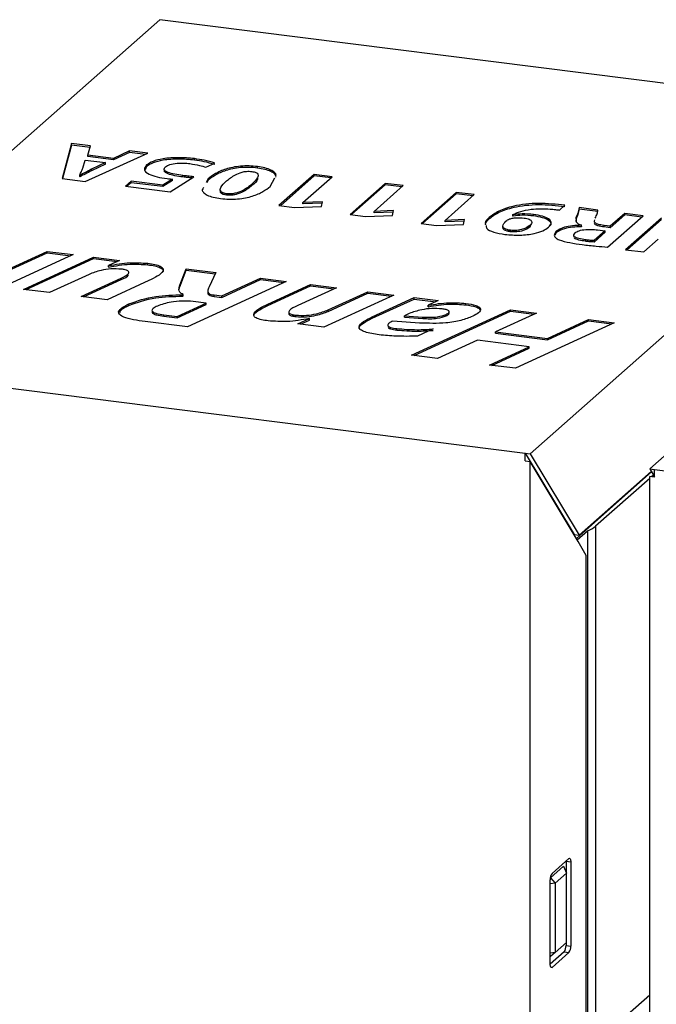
# Model space of a CAD drawing. Header units: millimetres. Extents: x 1690 to 1902, y 2170 to 2414.
# Tile 24 of 35: x 1851 to 1864, y 2222 to 2241. Entities that reach past the tile are written whole.
import ezdxf

# ---------------------------------------------------------------- set-up
doc = ezdxf.new("R2010")
doc.units = ezdxf.units.MM

msp = doc.modelspace()

# ---------------------------------------------------------------- linework, layer by layer
at = {"color": 7, "linetype": 'Continuous', "lineweight": 25}
for p, q in [((1853.73, 2241.452), (1850.632, 2238.72)), ((1868.585, 2239.581), (1853.73, 2241.452)), ((1851.984, 2239.014), (1851.802, 2238.324)), ((1851.984, 2238.985), (1851.809, 2238.324)), ((1852.362, 2238.966), (1851.984, 2239.014)), ((1851.984, 2238.985), (1851.984, 2239.014)), ((1852.354, 2238.939), (1851.984, 2238.985)), ((1852.309, 2238.784), (1852.362, 2238.966)), ((1852.255, 2238.267), (1853.493, 2238.823)), ((1852.811, 2238.721), (1852.309, 2238.784)), ((1852.309, 2238.756), (1852.309, 2238.784)), ((1852.811, 2238.692), (1852.309, 2238.756)), ((1853.128, 2238.869), (1852.811, 2238.721)), ((1853.128, 2238.841), (1852.811, 2238.692)), ((1853.493, 2238.823), (1853.128, 2238.869)), ((1853.128, 2238.841), (1853.128, 2238.869)), ((1853.444, 2238.801), (1853.128, 2238.841)), ((1852.209, 2238.531), (1852.259, 2238.688)), ((1852.259, 2238.688), (1852.659, 2238.638)), ((1852.659, 2238.638), (1852.383, 2238.508)), ((1852.659, 2238.61), (1852.383, 2238.48)), ((1852.659, 2238.61), (1852.659, 2238.638)), ((1852.811, 2238.692), (1852.811, 2238.721)), ((1853.467, 2238.564), (1853.436, 2238.499)), ((1853.467, 2238.564), (1853.467, 2238.592)), ((1854.408, 2238.688), (1854.408, 2238.717)), ((1854.636, 2238.547), (1854.81, 2238.629)), ((1855.65, 2238.56), (1855.65, 2238.56)), ((1855.65, 2238.532), (1855.65, 2238.56)), ((1855.65, 2238.532), (1855.65, 2238.56)), ((1855.65, 2238.532), (1855.65, 2238.532)), ((1852.156, 2238.391), (1852.148, 2238.392)), ((1852.148, 2238.363), (1852.148, 2238.392)), ((1852.156, 2238.362), (1852.148, 2238.363)), ((1852.156, 2238.362), (1852.156, 2238.391)), ((1852.383, 2238.48), (1852.383, 2238.508)), ((1853.93, 2238.065), (1854.395, 2238.362)), ((1854.183, 2238.356), (1854.183, 2238.384)), ((1855.537, 2238.465), (1855.54, 2238.465)), ((1855.902, 2238.171), (1855.989, 2238.34)), ((1856.767, 2238.406), (1856.074, 2237.795)), ((1856.767, 2238.378), (1856.102, 2237.791)), ((1856.546, 2237.854), (1857.121, 2238.362)), ((1857.121, 2238.362), (1856.767, 2238.406)), ((1856.767, 2238.378), (1856.767, 2238.406)), ((1857.093, 2238.337), (1856.767, 2238.378)), ((1851.802, 2238.324), (1852.255, 2238.267)), ((1853.162, 2238.272), (1853.052, 2238.176)), ((1853.052, 2238.176), (1853.93, 2238.065)), ((1853.162, 2238.244), (1853.08, 2238.172)), ((1853.784, 2238.194), (1853.162, 2238.272)), ((1853.162, 2238.244), (1853.162, 2238.272)), ((1853.784, 2238.166), (1853.162, 2238.244)), ((1853.974, 2238.312), (1853.784, 2238.194)), ((1853.974, 2238.284), (1853.784, 2238.166)), ((1853.784, 2238.166), (1853.784, 2238.194)), ((1853.974, 2238.284), (1853.974, 2238.312)), ((1854.68, 2238.319), (1854.641, 2238.248)), ((1854.68, 2238.291), (1854.653, 2238.241)), ((1854.68, 2238.291), (1854.68, 2238.319)), ((1855.54, 2238.185), (1855.54, 2238.214)), ((1858.167, 2238.23), (1857.474, 2237.619)), ((1858.167, 2238.202), (1857.502, 2237.615)), ((1857.946, 2237.678), (1858.521, 2238.185)), ((1858.521, 2238.185), (1858.167, 2238.23)), ((1858.167, 2238.202), (1858.167, 2238.23)), ((1858.493, 2238.16), (1858.167, 2238.202)), ((1855.038, 2237.999), (1855.038, 2238.027)), ((1859.566, 2238.053), (1858.873, 2237.442)), ((1859.566, 2238.025), (1858.901, 2237.439)), ((1859.345, 2237.502), (1859.92, 2238.009)), ((1859.92, 2238.009), (1859.566, 2238.053)), ((1859.566, 2238.025), (1859.566, 2238.053)), ((1859.892, 2237.984), (1859.566, 2238.025)), ((1856.074, 2237.795), (1856.379, 2237.757)), ((1856.379, 2237.757), (1856.912, 2237.774)), ((1856.551, 2237.854), (1856.546, 2237.854)), ((1856.546, 2237.826), (1856.546, 2237.854)), ((1856.551, 2237.826), (1856.546, 2237.826)), ((1856.931, 2237.869), (1856.551, 2237.854)), ((1856.551, 2237.826), (1856.551, 2237.854)), ((1856.925, 2237.841), (1856.551, 2237.826)), ((1856.912, 2237.774), (1856.931, 2237.869)), ((1861.597, 2237.704), (1861.704, 2237.798)), ((1857.474, 2237.619), (1857.779, 2237.58)), ((1857.779, 2237.58), (1858.312, 2237.598)), ((1857.951, 2237.677), (1857.946, 2237.678)), ((1857.946, 2237.65), (1857.946, 2237.678)), ((1857.951, 2237.649), (1857.946, 2237.65)), ((1858.33, 2237.693), (1857.951, 2237.677)), ((1857.951, 2237.649), (1857.951, 2237.677)), ((1858.325, 2237.664), (1857.951, 2237.649)), ((1858.312, 2237.598), (1858.33, 2237.693)), ((1860.689, 2237.613), (1860.683, 2237.615)), ((1860.683, 2237.586), (1860.683, 2237.615)), ((1860.689, 2237.585), (1860.683, 2237.586)), ((1860.689, 2237.585), (1860.689, 2237.613)), ((1861.09, 2237.589), (1861.09, 2237.617)), ((1861.927, 2237.534), (1861.927, 2237.562)), ((1862.353, 2237.705), (1861.984, 2237.752)), ((1862.353, 2237.677), (1861.984, 2237.723)), ((1862.353, 2237.677), (1862.353, 2237.705)), ((1862.545, 2236.977), (1863.244, 2237.593)), ((1862.885, 2237.638), (1862.598, 2237.385)), ((1862.885, 2237.61), (1862.598, 2237.356)), ((1863.244, 2237.593), (1862.885, 2237.638)), ((1862.885, 2237.61), (1862.885, 2237.638)), ((1863.216, 2237.568), (1862.885, 2237.61)), ((1858.873, 2237.442), (1859.178, 2237.404)), ((1859.178, 2237.404), (1859.711, 2237.421)), ((1859.35, 2237.501), (1859.345, 2237.502)), ((1859.345, 2237.473), (1859.345, 2237.502)), ((1859.35, 2237.473), (1859.345, 2237.473)), ((1859.73, 2237.516), (1859.35, 2237.501)), ((1859.35, 2237.473), (1859.35, 2237.501)), ((1859.724, 2237.488), (1859.35, 2237.473)), ((1859.711, 2237.421), (1859.73, 2237.516)), ((1860.217, 2237.532), (1860.217, 2237.56)), ((1861.035, 2237.419), (1861.014, 2237.371)), ((1861.014, 2237.371), (1861.014, 2237.399)), ((1861.928, 2237.507), (1861.929, 2237.468)), ((1862.035, 2237.408), (1862.032, 2237.406)), ((1862.032, 2237.377), (1862.032, 2237.406)), ((1862.035, 2237.38), (1862.032, 2237.377)), ((1862.035, 2237.38), (1862.035, 2237.408)), ((1862.598, 2237.385), (1862.476, 2237.4)), ((1862.476, 2237.372), (1862.476, 2237.4)), ((1862.598, 2237.356), (1862.476, 2237.372)), ((1862.598, 2237.356), (1862.598, 2237.385)), ((1863.608, 2237.547), (1862.902, 2236.925)), ((1863.608, 2237.519), (1862.93, 2236.921)), ((1860.631, 2237.306), (1860.63, 2237.306)), ((1860.63, 2237.277), (1860.63, 2237.306)), ((1860.631, 2237.277), (1860.63, 2237.277)), ((1860.631, 2237.277), (1860.631, 2237.306)), ((1861.536, 2237.262), (1861.51, 2237.202)), ((1861.536, 2237.262), (1861.536, 2237.29)), ((1862.496, 2237.295), (1862.279, 2237.104)), ((1862.496, 2237.267), (1862.279, 2237.075)), ((1862.348, 2237.314), (1862.496, 2237.295)), ((1862.496, 2237.267), (1862.496, 2237.295)), ((1862.109, 2237.091), (1862.109, 2237.12)), ((1862.279, 2237.075), (1862.279, 2237.104)), ((1863.26, 2236.88), (1863.543, 2237.129)), ((1852.02, 2236.828), (1850.643, 2236.195)), ((1850.73, 2236.534), (1851.509, 2236.892)), ((1850.73, 2236.506), (1851.509, 2236.864)), ((1851.509, 2236.892), (1852.02, 2236.828)), ((1851.509, 2236.864), (1851.509, 2236.892)), ((1851.509, 2236.864), (1851.972, 2236.806)), ((1861.019, 2232.908), (1865.429, 2236.798)), ((1862.902, 2236.925), (1863.26, 2236.88)), ((1851.044, 2236.144), (1852.422, 2236.777)), ((1851.092, 2236.138), (1852.422, 2236.749)), ((1852.422, 2236.777), (1852.933, 2236.713)), ((1852.422, 2236.749), (1852.422, 2236.777)), ((1852.422, 2236.749), (1852.884, 2236.691)), ((1852.933, 2236.713), (1852.713, 2236.612)), ((1852.713, 2236.612), (1852.721, 2236.611)), ((1852.713, 2236.584), (1852.713, 2236.612)), ((1852.721, 2236.583), (1852.721, 2236.611)), ((1853.489, 2236.628), (1853.489, 2236.657)), ((1852.337, 2236.439), (1851.555, 2236.08)), ((1852.713, 2236.584), (1852.721, 2236.583)), ((1854.119, 2236.224), (1854.247, 2236.547)), ((1854.119, 2236.196), (1854.247, 2236.519)), ((1854.247, 2236.547), (1854.833, 2236.473)), ((1854.247, 2236.519), (1854.247, 2236.547)), ((1854.247, 2236.519), (1854.82, 2236.447)), ((1854.833, 2236.473), (1854.697, 2236.192)), ((1867.786, 2236.501), (1863.376, 2232.611)), ((1852.176, 2236.002), (1852.962, 2236.363)), ((1852.224, 2235.996), (1852.962, 2236.335)), ((1853.512, 2236.316), (1852.687, 2235.937)), ((1852.962, 2236.335), (1852.962, 2236.363)), ((1854.119, 2236.196), (1854.119, 2236.224)), ((1856.218, 2236.299), (1854.27, 2235.404)), ((1854.947, 2236.014), (1855.707, 2236.363)), ((1854.947, 2235.986), (1855.707, 2236.335)), ((1855.707, 2236.363), (1856.218, 2236.299)), ((1855.707, 2236.335), (1855.707, 2236.363)), ((1855.707, 2236.335), (1856.17, 2236.277)), ((1855.855, 2235.854), (1856.692, 2236.239)), ((1855.855, 2235.826), (1856.692, 2236.211)), ((1856.692, 2236.239), (1857.204, 2236.175)), ((1856.692, 2236.211), (1856.692, 2236.239)), ((1856.692, 2236.211), (1857.155, 2236.153)), ((1851.555, 2236.08), (1851.044, 2236.144)), ((1854.108, 2236.138), (1854.119, 2236.196)), ((1854.181, 2236.039), (1854.187, 2236.042)), ((1854.181, 2236.011), (1854.181, 2236.039)), ((1854.181, 2236.011), (1854.187, 2236.014)), ((1854.187, 2236.014), (1854.187, 2236.042)), ((1854.671, 2236.112), (1854.671, 2236.076)), ((1854.794, 2236.033), (1854.947, 2236.014)), ((1854.794, 2236.005), (1854.794, 2236.033)), ((1854.947, 2235.986), (1854.947, 2236.014)), ((1857.204, 2236.175), (1856.442, 2235.825)), ((1858.335, 2236.032), (1856.958, 2235.399)), ((1857.045, 2235.739), (1857.824, 2236.097)), ((1857.045, 2235.71), (1857.824, 2236.068)), ((1857.824, 2236.097), (1858.335, 2236.032)), ((1857.824, 2236.068), (1857.824, 2236.097)), ((1857.824, 2236.068), (1858.287, 2236.01)), ((1852.687, 2235.937), (1852.176, 2236.002)), ((1853.118, 2235.829), (1853.118, 2235.858)), ((1854.07, 2235.61), (1854.641, 2235.872)), ((1854.07, 2235.582), (1854.641, 2235.844)), ((1854.641, 2235.872), (1854.386, 2235.904)), ((1854.641, 2235.844), (1854.641, 2235.872)), ((1854.794, 2236.005), (1854.947, 2235.986)), ((1855.855, 2235.826), (1855.855, 2235.854)), ((1857.911, 2235.602), (1858.737, 2235.982)), ((1857.911, 2235.574), (1858.737, 2235.953)), ((1858.737, 2235.982), (1859.211, 2235.922)), ((1858.737, 2235.953), (1858.737, 2235.982)), ((1858.737, 2235.953), (1859.163, 2235.9)), ((1859.211, 2235.922), (1859.014, 2235.831)), ((1859.014, 2235.831), (1859.021, 2235.831)), ((1859.014, 2235.803), (1859.014, 2235.831)), ((1859.021, 2235.802), (1859.021, 2235.831)), ((1859.756, 2235.839), (1859.756, 2235.867)), ((1853.806, 2235.643), (1854.07, 2235.61)), ((1853.806, 2235.615), (1853.806, 2235.643)), ((1856.405, 2235.607), (1856.405, 2235.636)), ((1857.045, 2235.71), (1857.045, 2235.739)), ((1858.641, 2235.669), (1858.546, 2235.625)), ((1858.546, 2235.625), (1858.904, 2235.599)), ((1858.546, 2235.596), (1858.546, 2235.625)), ((1858.687, 2234.847), (1860.635, 2235.742)), ((1858.736, 2234.841), (1860.635, 2235.714)), ((1859.014, 2235.803), (1859.021, 2235.802)), ((1859.368, 2235.623), (1859.368, 2235.652)), ((1859.427, 2235.671), (1859.427, 2235.706)), ((1861.146, 2235.678), (1860.339, 2235.307)), ((1860.635, 2235.742), (1861.146, 2235.678)), ((1860.635, 2235.714), (1860.635, 2235.742)), ((1860.635, 2235.714), (1861.098, 2235.656)), ((1854.27, 2235.404), (1853.438, 2235.509)), ((1853.806, 2235.615), (1854.07, 2235.582)), ((1854.07, 2235.582), (1854.07, 2235.61)), ((1856.447, 2235.464), (1856.675, 2235.569)), ((1856.958, 2235.399), (1856.447, 2235.464)), ((1856.495, 2235.457), (1856.675, 2235.54)), ((1856.675, 2235.569), (1856.669, 2235.569)), ((1856.675, 2235.54), (1856.675, 2235.569)), ((1857.911, 2235.574), (1857.911, 2235.602)), ((1858.843, 2235.481), (1858.315, 2235.519)), ((1858.546, 2235.596), (1858.904, 2235.571)), ((1858.904, 2235.571), (1858.904, 2235.599)), ((1862.679, 2235.485), (1860.732, 2234.59)), ((1861.361, 2235.178), (1862.168, 2235.549)), ((1861.361, 2235.15), (1862.168, 2235.521)), ((1862.168, 2235.549), (1862.679, 2235.485)), ((1862.168, 2235.521), (1862.168, 2235.549)), ((1862.168, 2235.521), (1862.631, 2235.463)), ((1858.392, 2235.343), (1858.392, 2235.371)), ((1859.114, 2235.364), (1858.804, 2235.221)), ((1860.339, 2235.307), (1861.361, 2235.178)), ((1860.339, 2235.279), (1860.339, 2235.307)), ((1860.339, 2235.279), (1861.361, 2235.15)), ((1859.982, 2235.143), (1859.198, 2234.783)), ((1861.004, 2235.014), (1859.982, 2235.143)), ((1861.361, 2235.15), (1861.361, 2235.178)), ((1859.198, 2234.783), (1858.687, 2234.847)), ((1860.221, 2234.654), (1861.004, 2235.014)), ((1860.269, 2234.648), (1861.004, 2234.986)), ((1861.004, 2234.986), (1861.004, 2235.014)), ((1846.258, 2234.768), (1860.925, 2232.92)), ((1860.732, 2234.59), (1860.221, 2234.654)), ((1860.925, 2232.92), (1861.019, 2232.908)), ((1860.925, 2232.92), (1861.891, 2231.319)), ((1860.925, 2232.769), (1860.925, 2232.92)), ((1860.925, 2232.769), (1861.019, 2232.757)), ((1861.019, 2232.908), (1861.984, 2231.307)), ((1861.019, 2220.18), (1861.019, 2232.757)), ((1861.968, 2231.181), (1861.019, 2232.757)), ((1863.413, 2232.55), (1861.931, 2231.242)), ((1861.984, 2231.307), (1863.406, 2232.561)), ((1863.376, 2232.611), (1863.469, 2232.599)), ((1863.376, 2232.611), (1863.469, 2232.456)), ((1863.469, 2232.448), (1863.469, 2232.599)), ((1863.469, 2232.599), (1878.137, 2230.752)), ((1863.376, 2232.423), (1862.31, 2231.483)), ((1863.376, 2219.883), (1863.376, 2232.46)), ((1863.469, 2232.448), (1863.376, 2232.46)), ((1863.45, 2232.488), (1863.413, 2232.456)), ((1861.949, 2231.212), (1862.153, 2231.391)), ((1862.153, 2231.391), (1862.153, 2221.228)), ((1862.31, 2231.483), (1862.31, 2221.319)), ((1861.891, 2231.319), (1861.984, 2231.307)), ((1862.124, 2230.902), (1861.968, 2231.181)), ((1862.124, 2221.155), (1862.124, 2230.902)), ((1861.42, 2224.561), (1861.677, 2224.788)), ((1861.452, 2224.645), (1861.786, 2224.939)), ((1861.677, 2224.788), (1861.735, 2224.651)), ((1861.728, 2224.888), (1861.728, 2224.669)), ((1861.728, 2224.888), (1861.821, 2224.876)), ((1861.821, 2224.876), (1861.821, 2223.217)), ((1861.735, 2224.651), (1861.514, 2224.455)), ((1861.735, 2223.286), (1861.735, 2224.651)), ((1861.417, 2222.86), (1861.417, 2224.52)), ((1861.42, 2224.561), (1861.514, 2224.455)), ((1861.514, 2224.455), (1861.514, 2223.091)), ((1861.514, 2223.091), (1861.735, 2223.286)), ((1861.728, 2223.279), (1861.728, 2223.229)), ((1861.728, 2223.229), (1861.821, 2223.217)), ((1861.692, 2223.103), (1861.417, 2222.86)), ((1861.514, 2223.091), (1861.42, 2223.008)), ((1861.786, 2223.091), (1861.452, 2222.797)), ((1861.692, 2223.103), (1861.786, 2223.091)), ((1861.42, 2223.008), (1861.417, 2223.006)), ((1862.31, 2221.319), (1863.376, 2222.259))]:
    msp.add_line(p, q, dxfattribs=at)
at = {"color": 8, "linetype": 'Continuous', "lineweight": 25}
for p, q in [((1861.514, 2224.455), (1861.417, 2224.441)), ((1861.514, 2223.091), (1861.417, 2223.076)), ((1861.429, 2222.8), (1861.452, 2222.797))]:
    msp.add_line(p, q, dxfattribs=at)
at = {"color": 7, "linetype": 'Continuous', "lineweight": 25, "flags": 128}
for points in [[(1861.786, 2224.939), (1861.793, 2224.944), (1861.799, 2224.944), (1861.805, 2224.941), (1861.811, 2224.934), (1861.815, 2224.923), (1861.818, 2224.91), (1861.82, 2224.894), (1861.821, 2224.876)], [(1861.452, 2222.797), (1861.445, 2222.793), (1861.439, 2222.792), (1861.432, 2222.796), (1861.427, 2222.803), (1861.423, 2222.813), (1861.419, 2222.827), (1861.417, 2222.843), (1861.417, 2222.86)]]:
    msp.add_lwpolyline(points, dxfattribs=at)
at = {"color": 7, "linetype": 'Continuous', "lineweight": 25}
for centre, radius, start, end in [((1861.95, 2231.92), 0.567, 290.9639, 309.4332), ((1861.613, 2224.532), 0.197, 144.9309, 183.5931), ((1861.531, 2223.216), 0.197, 324.9309, 3.5931), ((1861.625, 2223.205), 0.197, 324.9309, 3.5931)]:
    msp.add_arc(centre, radius, start, end, dxfattribs=at)
for points, knots in [([(1854.408, 2238.717), (1854.305, 2238.726), (1854.1, 2238.745), (1853.803, 2238.722), (1853.579, 2238.667), (1853.504, 2238.617), (1853.467, 2238.592)], [0, 0, 0, 0, 0.280541, 0.559686, 0.779779, 1, 1, 1, 1]), ([(1852.148, 2238.392), (1852.161, 2238.417), (1852.183, 2238.464), (1852.201, 2238.51), (1852.209, 2238.531)], [0, 0, 0, 0, 0.560004, 1, 1, 1, 1]), ([(1853.467, 2238.592), (1853.442, 2238.561), (1853.392, 2238.499), (1853.493, 2238.413), (1853.665, 2238.354), (1853.801, 2238.333), (1853.869, 2238.323)], [0, 0, 0, 0, 0.280249, 0.558502, 0.779135, 1, 1, 1, 1]), ([(1854.408, 2238.688), (1854.305, 2238.698), (1854.1, 2238.717), (1853.803, 2238.694), (1853.579, 2238.638), (1853.504, 2238.589), (1853.467, 2238.564)], [0, 0, 0, 0, 0.280541, 0.559686, 0.779779, 1, 1, 1, 1]), ([(1854.183, 2238.384), (1854.073, 2238.4), (1853.935, 2238.421), (1853.836, 2238.47), (1853.799, 2238.508), (1853.821, 2238.537), (1853.836, 2238.556)], [0, 0, 0, 0, 0.499107, 0.624861, 0.750513, 1, 1, 1, 1]), ([(1853.836, 2238.556), (1853.862, 2238.573), (1853.913, 2238.605), (1854.056, 2238.627), (1854.196, 2238.631), (1854.278, 2238.623), (1854.319, 2238.619)], [0, 0, 0, 0, 0.27979, 0.558425, 0.779137, 1, 1, 1, 1]), ([(1854.319, 2238.619), (1854.385, 2238.609), (1854.502, 2238.59), (1854.595, 2238.56), (1854.636, 2238.547)], [0, 0, 0, 0, 0.559793, 1, 1, 1, 1]), ([(1854.81, 2238.629), (1854.743, 2238.65), (1854.623, 2238.686), (1854.473, 2238.707), (1854.408, 2238.717)], [0, 0, 0, 0, 0.559375, 1, 1, 1, 1]), ([(1854.81, 2238.601), (1854.743, 2238.621), (1854.623, 2238.658), (1854.473, 2238.679), (1854.408, 2238.688)], [0, 0, 0, 0, 0.559375, 1, 1, 1, 1]), ([(1855.65, 2238.56), (1855.596, 2238.565), (1855.487, 2238.576), (1855.258, 2238.569), (1855.011, 2238.516), (1854.812, 2238.424), (1854.724, 2238.354), (1854.68, 2238.319)], [0, 0, 0, 0, 0.125253, 0.250318, 0.498775, 0.749127, 1, 1, 1, 1]), ([(1855.65, 2238.532), (1855.596, 2238.537), (1855.487, 2238.548), (1855.258, 2238.541), (1855.011, 2238.488), (1854.812, 2238.395), (1854.724, 2238.326), (1854.68, 2238.291)], [0, 0, 0, 0, 0.125253, 0.250318, 0.498775, 0.749127, 1, 1, 1, 1]), ([(1856.009, 2238.378), (1856.011, 2238.382), (1856.024, 2238.403), (1855.989, 2238.444), (1855.922, 2238.495), (1855.801, 2238.536), (1855.7, 2238.552), (1855.65, 2238.56)], [0, 0, 0, 0, 0.046607, 0.28517, 0.523344, 0.761487, 1, 1, 1, 1]), ([(1856.009, 2238.35), (1856.011, 2238.353), (1856.024, 2238.375), (1855.989, 2238.416), (1855.922, 2238.467), (1855.801, 2238.507), (1855.7, 2238.524), (1855.65, 2238.532)], [0, 0, 0, 0, 0.046607, 0.28517, 0.523344, 0.761487, 1, 1, 1, 1]), ([(1852.383, 2238.508), (1852.34, 2238.486), (1852.263, 2238.447), (1852.189, 2238.408), (1852.156, 2238.391)], [0, 0, 0, 0, 0.559996, 1, 1, 1, 1]), ([(1852.383, 2238.48), (1852.34, 2238.458), (1852.263, 2238.419), (1852.189, 2238.38), (1852.156, 2238.362)], [0, 0, 0, 0, 0.559996, 1, 1, 1, 1]), ([(1854.183, 2238.356), (1854.073, 2238.372), (1853.934, 2238.392), (1853.837, 2238.442), (1853.805, 2238.471), (1853.819, 2238.492), (1853.826, 2238.503)], [0, 0, 0, 0, 0.559734, 0.700764, 0.84168, 1, 1, 1, 1]), ([(1854.395, 2238.362), (1854.355, 2238.365), (1854.284, 2238.372), (1854.214, 2238.38), (1854.183, 2238.384)], [0, 0, 0, 0, 0.5599811, 1, 1, 1, 1]), ([(1854.357, 2238.337), (1854.329, 2238.339), (1854.271, 2238.345), (1854.214, 2238.352), (1854.183, 2238.356)], [0, 0, 0, 0, 0.463018, 1, 1, 1, 1]), ([(1855.041, 2238.277), (1855.093, 2238.319), (1855.17, 2238.382), (1855.313, 2238.446), (1855.435, 2238.471), (1855.503, 2238.467), (1855.537, 2238.465)], [0, 0, 0, 0, 0.501399, 0.751491, 0.87626, 1, 1, 1, 1]), ([(1855.54, 2238.465), (1855.569, 2238.459), (1855.628, 2238.447), (1855.67, 2238.401), (1855.651, 2238.321), (1855.584, 2238.257), (1855.54, 2238.214)], [0, 0, 0, 0, 0.1237979, 0.2485478, 0.4985862, 1, 1, 1, 1]), ([(1855.652, 2238.339), (1855.652, 2238.331), (1855.651, 2238.278), (1855.592, 2238.228), (1855.54, 2238.185)], [0, 0, 0, 0, 0.1413431, 1, 1, 1, 1]), ([(1853.869, 2238.323), (1853.889, 2238.321), (1853.923, 2238.316), (1853.959, 2238.314), (1853.974, 2238.312)], [0, 0, 0, 0, 0.55993, 1, 1, 1, 1]), ([(1854.587, 2238.147), (1854.576, 2238.132), (1854.551, 2238.099), (1854.584, 2238.047), (1854.654, 2237.996), (1854.774, 2237.956), (1854.874, 2237.94), (1854.924, 2237.932)], [0, 0, 0, 0, 0.16873, 0.376752, 0.584388, 0.792019, 1, 1, 1, 1]), ([(1855.038, 2238.027), (1855.008, 2238.033), (1854.949, 2238.045), (1854.908, 2238.09), (1854.929, 2238.17), (1854.996, 2238.234), (1855.041, 2238.277)], [0, 0, 0, 0, 0.123878, 0.248556, 0.498633, 1, 1, 1, 1]), ([(1854.924, 2237.932), (1854.979, 2237.927), (1855.088, 2237.916), (1855.261, 2237.921), (1855.419, 2237.943), (1855.596, 2237.991), (1855.77, 2238.067), (1855.858, 2238.136), (1855.902, 2238.171)], [0, 0, 0, 0, 0.125019, 0.249876, 0.374776, 0.499883, 0.749705, 1, 1, 1, 1]), ([(1855.54, 2238.214), (1855.488, 2238.171), (1855.41, 2238.108), (1855.261, 2238.046), (1855.14, 2238.021), (1855.072, 2238.025), (1855.038, 2238.027)], [0, 0, 0, 0, 0.501406, 0.751492, 0.876358, 1, 1, 1, 1]), ([(1855.54, 2238.185), (1855.488, 2238.143), (1855.41, 2238.08), (1855.261, 2238.018), (1855.14, 2237.993), (1855.072, 2237.997), (1855.038, 2237.999)], [0, 0, 0, 0, 0.501406, 0.751492, 0.876358, 1, 1, 1, 1]), ([(1855.038, 2237.999), (1855.008, 2238.005), (1854.949, 2238.017), (1854.913, 2238.054), (1854.921, 2238.079), (1854.926, 2238.094)], [0, 0, 0, 0, 0.304052, 0.610067, 1, 1, 1, 1]), ([(1861.704, 2237.798), (1861.534, 2237.817), (1861.196, 2237.855), (1860.703, 2237.797), (1860.386, 2237.687), (1860.273, 2237.602), (1860.217, 2237.56)], [0, 0, 0, 0, 0.280453, 0.558051, 0.778779, 1, 1, 1, 1]), ([(1861.704, 2237.77), (1861.534, 2237.789), (1861.196, 2237.826), (1860.703, 2237.769), (1860.386, 2237.658), (1860.273, 2237.574), (1860.217, 2237.532)], [0, 0, 0, 0, 0.280453, 0.558051, 0.778779, 1, 1, 1, 1]), ([(1860.683, 2237.615), (1860.73, 2237.637), (1860.825, 2237.68), (1861.02, 2237.722), (1861.228, 2237.735), (1861.353, 2237.728), (1861.416, 2237.724)], [0, 0, 0, 0, 0.280152, 0.559819, 0.779698, 1, 1, 1, 1]), ([(1861.09, 2237.617), (1861.013, 2237.624), (1860.877, 2237.637), (1860.747, 2237.62), (1860.689, 2237.613)], [0, 0, 0, 0, 0.559766, 1, 1, 1, 1]), ([(1861.09, 2237.589), (1861.013, 2237.596), (1860.877, 2237.609), (1860.747, 2237.592), (1860.689, 2237.585)], [0, 0, 0, 0, 0.559766, 1, 1, 1, 1]), ([(1861.385, 2237.365), (1861.409, 2237.392), (1861.456, 2237.447), (1861.404, 2237.527), (1861.271, 2237.588), (1861.15, 2237.607), (1861.09, 2237.617)], [0, 0, 0, 0, 0.280603, 0.559686, 0.779682, 1, 1, 1, 1]), ([(1861.425, 2237.404), (1861.429, 2237.409), (1861.451, 2237.442), (1861.4, 2237.499), (1861.272, 2237.559), (1861.15, 2237.579), (1861.09, 2237.589)], [0, 0, 0, 0, 0.069105, 0.430236, 0.71491, 1, 1, 1, 1]), ([(1861.416, 2237.724), (1861.451, 2237.721), (1861.512, 2237.715), (1861.571, 2237.707), (1861.597, 2237.704)], [0, 0, 0, 0, 0.5603338, 1, 1, 1, 1]), ([(1861.984, 2237.752), (1861.977, 2237.716), (1861.965, 2237.653), (1861.939, 2237.59), (1861.927, 2237.562)], [0, 0, 0, 0, 0.559673, 1, 1, 1, 1]), ([(1861.984, 2237.723), (1861.977, 2237.688), (1861.965, 2237.624), (1861.939, 2237.561), (1861.927, 2237.534)], [0, 0, 0, 0, 0.559673, 1, 1, 1, 1]), ([(1862.302, 2237.543), (1862.317, 2237.573), (1862.345, 2237.627), (1862.351, 2237.681), (1862.353, 2237.705)], [0, 0, 0, 0, 0.560262, 1, 1, 1, 1]), ([(1860.217, 2237.56), (1860.174, 2237.525), (1860.126, 2237.485), (1860.14, 2237.445), (1860.141, 2237.44)], [0, 0, 0, 0, 0.897791, 1, 1, 1, 1]), ([(1860.217, 2237.532), (1860.174, 2237.496), (1860.126, 2237.457), (1860.14, 2237.416), (1860.141, 2237.412)], [0, 0, 0, 0, 0.897791, 1, 1, 1, 1]), ([(1860.152, 2237.402), (1860.153, 2237.383), (1860.155, 2237.334), (1860.293, 2237.264), (1860.448, 2237.239), (1860.525, 2237.225)], [0, 0, 0, 0, 0.254951, 0.626646, 1, 1, 1, 1]), ([(1860.63, 2237.277), (1860.607, 2237.281), (1860.562, 2237.289), (1860.498, 2237.317), (1860.474, 2237.351), (1860.492, 2237.374), (1860.497, 2237.381)], [0, 0, 0, 0, 0.206441, 0.412585, 0.823064, 1, 1, 1, 1]), ([(1860.63, 2237.306), (1860.608, 2237.31), (1860.562, 2237.318), (1860.497, 2237.345), (1860.468, 2237.406), (1860.514, 2237.455), (1860.544, 2237.487)], [0, 0, 0, 0, 0.125355, 0.25053, 0.499781, 1, 1, 1, 1]), ([(1860.544, 2237.487), (1860.554, 2237.496), (1860.57, 2237.512), (1860.601, 2237.525), (1860.615, 2237.53)], [0, 0, 0, 0, 0.560948, 1, 1, 1, 1]), ([(1860.615, 2237.53), (1860.638, 2237.536), (1860.684, 2237.547), (1860.784, 2237.557), (1860.856, 2237.552), (1860.9, 2237.548)], [0, 0, 0, 0, 0.280475, 0.561409, 1, 1, 1, 1]), ([(1861.014, 2237.399), (1860.976, 2237.372), (1860.918, 2237.332), (1860.783, 2237.304), (1860.695, 2237.3), (1860.652, 2237.304), (1860.631, 2237.306)], [0, 0, 0, 0, 0.499167, 0.748965, 0.874392, 1, 1, 1, 1]), ([(1861.014, 2237.371), (1860.976, 2237.344), (1860.918, 2237.304), (1860.783, 2237.276), (1860.695, 2237.272), (1860.652, 2237.276), (1860.631, 2237.277)], [0, 0, 0, 0, 0.499167, 0.748965, 0.874392, 1, 1, 1, 1]), ([(1860.9, 2237.548), (1860.92, 2237.545), (1860.959, 2237.539), (1861.02, 2237.518), (1861.076, 2237.469), (1861.039, 2237.427), (1861.014, 2237.399)], [0, 0, 0, 0, 0.125713, 0.251352, 0.501075, 1, 1, 1, 1]), ([(1862.032, 2237.406), (1861.973, 2237.403), (1861.853, 2237.399), (1861.658, 2237.364), (1861.582, 2237.318), (1861.536, 2237.29)], [0, 0, 0, 0, 0.280872, 0.561733, 1, 1, 1, 1]), ([(1862.032, 2237.377), (1861.973, 2237.375), (1861.853, 2237.371), (1861.658, 2237.335), (1861.582, 2237.29), (1861.536, 2237.262)], [0, 0, 0, 0, 0.280872, 0.561733, 1, 1, 1, 1]), ([(1861.928, 2237.535), (1861.923, 2237.513), (1861.915, 2237.479), (1861.962, 2237.435), (1862.011, 2237.417), (1862.035, 2237.408)], [0, 0, 0, 0, 0.472188, 0.736124, 1, 1, 1, 1]), ([(1862.476, 2237.4), (1862.431, 2237.407), (1862.342, 2237.42), (1862.279, 2237.466), (1862.292, 2237.496), (1862.297, 2237.51)], [0, 0, 0, 0, 0.347654, 0.692599, 1, 1, 1, 1]), ([(1862.476, 2237.372), (1862.432, 2237.378), (1862.345, 2237.392), (1862.289, 2237.425), (1862.292, 2237.442), (1862.292, 2237.443)], [0, 0, 0, 0, 0.481532, 0.959311, 1, 1, 1, 1]), ([(1860.525, 2237.225), (1860.624, 2237.217), (1860.819, 2237.201), (1861.091, 2237.236), (1861.284, 2237.293), (1861.351, 2237.341), (1861.385, 2237.365)], [0, 0, 0, 0, 0.279895, 0.558874, 0.779279, 1, 1, 1, 1]), ([(1861.536, 2237.29), (1861.515, 2237.261), (1861.482, 2237.216), (1861.516, 2237.156), (1861.615, 2237.105), (1861.801, 2237.06), (1861.966, 2237.037), (1862.048, 2237.025)], [0, 0, 0, 0, 0.24965, 0.37465, 0.4995, 0.749869, 1, 1, 1, 1]), ([(1862.109, 2237.12), (1862.065, 2237.126), (1861.978, 2237.14), (1861.884, 2237.176), (1861.875, 2237.219), (1861.896, 2237.243), (1861.907, 2237.255)], [0, 0, 0, 0, 0.280275, 0.559337, 0.779033, 1, 1, 1, 1]), ([(1861.907, 2237.255), (1861.929, 2237.271), (1861.974, 2237.301), (1862.105, 2237.324), (1862.235, 2237.326), (1862.311, 2237.318), (1862.348, 2237.314)], [0, 0, 0, 0, 0.279771, 0.558655, 0.779025, 1, 1, 1, 1]), ([(1862.109, 2237.091), (1862.066, 2237.098), (1861.981, 2237.112), (1861.896, 2237.139), (1861.892, 2237.157), (1861.892, 2237.16)], [0, 0, 0, 0, 0.465547, 0.92908, 1, 1, 1, 1]), ([(1862.048, 2237.025), (1862.14, 2237.014), (1862.303, 2236.995), (1862.471, 2236.982), (1862.545, 2236.977)], [0, 0, 0, 0, 0.560004, 1, 1, 1, 1]), ([(1862.279, 2237.104), (1862.246, 2237.106), (1862.188, 2237.109), (1862.133, 2237.116), (1862.109, 2237.12)], [0, 0, 0, 0, 0.559589, 1, 1, 1, 1]), ([(1862.279, 2237.075), (1862.246, 2237.077), (1862.188, 2237.081), (1862.133, 2237.088), (1862.109, 2237.091)], [0, 0, 0, 0, 0.559589, 1, 1, 1, 1]), ([(1852.721, 2236.611), (1852.858, 2236.636), (1853.101, 2236.68), (1853.371, 2236.664), (1853.489, 2236.657)], [0, 0, 0, 0, 0.561419, 1, 1, 1, 1]), ([(1852.721, 2236.583), (1852.858, 2236.608), (1853.101, 2236.652), (1853.371, 2236.636), (1853.489, 2236.628)], [0, 0, 0, 0, 0.561419, 1, 1, 1, 1]), ([(1853.489, 2236.657), (1853.537, 2236.65), (1853.631, 2236.636), (1853.746, 2236.6), (1853.801, 2236.55), (1853.787, 2236.481), (1853.686, 2236.401), (1853.57, 2236.345), (1853.512, 2236.316)], [0, 0, 0, 0, 0.125201, 0.24998, 0.374434, 0.499386, 0.749318, 1, 1, 1, 1]), ([(1853.489, 2236.628), (1853.537, 2236.621), (1853.631, 2236.608), (1853.745, 2236.572), (1853.8, 2236.526), (1853.79, 2236.496), (1853.786, 2236.484)], [0, 0, 0, 0, 0.267738, 0.534575, 0.800716, 1, 1, 1, 1]), ([(1852.972, 2236.541), (1852.902, 2236.545), (1852.761, 2236.553), (1852.525, 2236.513), (1852.408, 2236.467), (1852.337, 2236.439)], [0, 0, 0, 0, 0.278447, 0.559097, 1, 1, 1, 1]), ([(1852.962, 2236.363), (1853.023, 2236.393), (1853.1, 2236.43), (1853.123, 2236.483), (1853.102, 2236.51), (1853.046, 2236.53), (1852.997, 2236.537), (1852.972, 2236.541)], [0, 0, 0, 0, 0.499752, 0.62512, 0.749809, 0.874647, 1, 1, 1, 1]), ([(1852.962, 2236.335), (1853.03, 2236.364), (1853.099, 2236.395), (1853.11, 2236.431), (1853.11, 2236.432)], [0, 0, 0, 0, 0.966036, 1, 1, 1, 1]), ([(1854.187, 2236.042), (1854.16, 2236.057), (1854.108, 2236.088), (1854.099, 2236.152), (1854.111, 2236.197), (1854.119, 2236.224)], [0, 0, 0, 0, 0.277937, 0.558572, 1, 1, 1, 1]), ([(1853.118, 2235.858), (1853.281, 2235.916), (1853.573, 2236.021), (1853.995, 2236.034), (1854.181, 2236.039)], [0, 0, 0, 0, 0.559529, 1, 1, 1, 1]), ([(1853.118, 2235.829), (1853.281, 2235.888), (1853.573, 2235.992), (1853.995, 2236.005), (1854.181, 2236.011)], [0, 0, 0, 0, 0.559529, 1, 1, 1, 1]), ([(1854.672, 2236.08), (1854.672, 2236.079), (1854.667, 2236.063), (1854.682, 2236.039), (1854.734, 2236.015), (1854.774, 2236.008), (1854.794, 2236.005)], [0, 0, 0, 0, 0.041886, 0.519593, 0.759887, 1, 1, 1, 1]), ([(1854.697, 2236.192), (1854.683, 2236.163), (1854.662, 2236.12), (1854.68, 2236.067), (1854.734, 2236.043), (1854.774, 2236.037), (1854.794, 2236.033)], [0, 0, 0, 0, 0.501237, 0.749916, 0.875005, 1, 1, 1, 1]), ([(1853.438, 2235.509), (1853.361, 2235.52), (1853.206, 2235.542), (1853.002, 2235.594), (1852.886, 2235.679), (1852.954, 2235.775), (1853.063, 2235.83), (1853.118, 2235.858)], [0, 0, 0, 0, 0.18762, 0.374628, 0.560005, 0.779109, 1, 1, 1, 1]), ([(1852.937, 2235.682), (1852.944, 2235.703), (1852.961, 2235.757), (1853.058, 2235.802), (1853.118, 2235.829)], [0, 0, 0, 0, 0.387672, 1, 1, 1, 1]), ([(1853.679, 2235.816), (1853.649, 2235.801), (1853.588, 2235.771), (1853.558, 2235.723), (1853.601, 2235.689), (1853.678, 2235.662), (1853.755, 2235.651), (1853.806, 2235.643)], [0, 0, 0, 0, 0.250973, 0.499234, 0.624192, 0.74954, 1, 1, 1, 1]), ([(1854.386, 2235.904), (1854.312, 2235.91), (1854.163, 2235.921), (1853.896, 2235.892), (1853.761, 2235.845), (1853.679, 2235.816)], [0, 0, 0, 0, 0.279851, 0.560585, 1, 1, 1, 1]), ([(1855.863, 2235.523), (1855.817, 2235.53), (1855.726, 2235.543), (1855.615, 2235.579), (1855.567, 2235.628), (1855.585, 2235.695), (1855.686, 2235.772), (1855.799, 2235.827), (1855.855, 2235.854)], [0, 0, 0, 0, 0.125178, 0.249844, 0.374341, 0.499305, 0.749322, 1, 1, 1, 1]), ([(1855.583, 2235.634), (1855.584, 2235.639), (1855.588, 2235.678), (1855.69, 2235.744), (1855.8, 2235.799), (1855.855, 2235.826)], [0, 0, 0, 0, 0.0711193, 0.5349464, 1, 1, 1, 1]), ([(1856.442, 2235.825), (1856.377, 2235.794), (1856.295, 2235.755), (1856.262, 2235.699), (1856.274, 2235.67), (1856.328, 2235.647), (1856.379, 2235.639), (1856.405, 2235.636)], [0, 0, 0, 0, 0.500327, 0.625723, 0.750468, 0.874849, 1, 1, 1, 1]), ([(1859.021, 2235.831), (1859.152, 2235.853), (1859.387, 2235.894), (1859.643, 2235.875), (1859.756, 2235.867)], [0, 0, 0, 0, 0.560615, 1, 1, 1, 1]), ([(1859.021, 2235.802), (1859.152, 2235.825), (1859.387, 2235.865), (1859.643, 2235.847), (1859.756, 2235.839)], [0, 0, 0, 0, 0.560615, 1, 1, 1, 1]), ([(1859.756, 2235.867), (1859.827, 2235.856), (1859.934, 2235.839), (1860.021, 2235.795), (1860.057, 2235.744), (1860.017, 2235.678), (1859.932, 2235.635), (1859.889, 2235.613)], [0, 0, 0, 0, 0.24939, 0.374645, 0.499851, 0.749085, 1, 1, 1, 1]), ([(1859.756, 2235.839), (1859.826, 2235.828), (1859.933, 2235.811), (1860.019, 2235.768), (1860.032, 2235.745), (1860.038, 2235.734)], [0, 0, 0, 0, 0.521287, 0.783101, 1, 1, 1, 1]), ([(1853.588, 2235.72), (1853.579, 2235.709), (1853.563, 2235.688), (1853.602, 2235.66), (1853.678, 2235.633), (1853.755, 2235.622), (1853.806, 2235.615)], [0, 0, 0, 0, 0.234658, 0.425637, 0.617211, 1, 1, 1, 1]), ([(1856.275, 2235.687), (1856.272, 2235.681), (1856.262, 2235.667), (1856.274, 2235.642), (1856.328, 2235.619), (1856.379, 2235.611), (1856.405, 2235.607)], [0, 0, 0, 0, 0.165331, 0.443523, 0.720902, 1, 1, 1, 1]), ([(1856.405, 2235.636), (1856.476, 2235.632), (1856.618, 2235.626), (1856.852, 2235.666), (1856.972, 2235.711), (1857.045, 2235.739)], [0, 0, 0, 0, 0.278163, 0.55919, 1, 1, 1, 1]), ([(1856.405, 2235.607), (1856.476, 2235.604), (1856.618, 2235.598), (1856.852, 2235.637), (1856.972, 2235.683), (1857.045, 2235.71)], [0, 0, 0, 0, 0.278163, 0.55919, 1, 1, 1, 1]), ([(1859.289, 2235.759), (1859.22, 2235.763), (1859.081, 2235.772), (1858.839, 2235.74), (1858.716, 2235.695), (1858.641, 2235.669)], [0, 0, 0, 0, 0.2792028, 0.5601092, 1, 1, 1, 1]), ([(1858.904, 2235.599), (1858.953, 2235.596), (1859.049, 2235.591), (1859.226, 2235.602), (1859.314, 2235.633), (1859.368, 2235.652)], [0, 0, 0, 0, 0.281394, 0.562134, 1, 1, 1, 1]), ([(1858.904, 2235.571), (1858.953, 2235.568), (1859.049, 2235.563), (1859.226, 2235.574), (1859.314, 2235.605), (1859.368, 2235.623)], [0, 0, 0, 0, 0.281394, 0.562134, 1, 1, 1, 1]), ([(1859.368, 2235.652), (1859.388, 2235.662), (1859.429, 2235.683), (1859.431, 2235.72), (1859.37, 2235.747), (1859.316, 2235.755), (1859.289, 2235.759)], [0, 0, 0, 0, 0.2810235, 0.5593236, 0.778983, 1, 1, 1, 1]), ([(1859.368, 2235.623), (1859.391, 2235.634), (1859.425, 2235.65), (1859.42, 2235.668), (1859.418, 2235.675)], [0, 0, 0, 0, 0.671003, 1, 1, 1, 1]), ([(1856.669, 2235.569), (1856.526, 2235.543), (1856.271, 2235.496), (1855.987, 2235.515), (1855.863, 2235.523)], [0, 0, 0, 0, 0.560962, 1, 1, 1, 1]), ([(1857.665, 2235.353), (1857.66, 2235.361), (1857.634, 2235.404), (1857.733, 2235.484), (1857.851, 2235.544), (1857.911, 2235.574)], [0, 0, 0, 0, 0.093498, 0.545441, 1, 1, 1, 1]), ([(1858.048, 2235.248), (1857.947, 2235.263), (1857.795, 2235.286), (1857.669, 2235.349), (1857.637, 2235.422), (1857.728, 2235.512), (1857.849, 2235.572), (1857.911, 2235.602)], [0, 0, 0, 0, 0.249408, 0.374354, 0.499313, 0.748934, 1, 1, 1, 1]), ([(1858.315, 2235.519), (1858.289, 2235.506), (1858.239, 2235.481), (1858.205, 2235.442), (1858.227, 2235.412), (1858.286, 2235.387), (1858.35, 2235.378), (1858.392, 2235.371)], [0, 0, 0, 0, 0.250969, 0.500057, 0.625041, 0.750174, 1, 1, 1, 1]), ([(1859.889, 2235.613), (1859.817, 2235.585), (1859.675, 2235.528), (1859.308, 2235.465), (1859.019, 2235.475), (1858.843, 2235.481)], [0, 0, 0, 0, 0.281001, 0.561277, 1, 1, 1, 1]), ([(1858.804, 2235.221), (1858.66, 2235.219), (1858.404, 2235.215), (1858.157, 2235.238), (1858.048, 2235.248)], [0, 0, 0, 0, 0.559592, 1, 1, 1, 1]), ([(1858.226, 2235.392), (1858.228, 2235.389), (1858.234, 2235.379), (1858.288, 2235.359), (1858.351, 2235.35), (1858.392, 2235.343)], [0, 0, 0, 0, 0.1027576, 0.4021898, 1, 1, 1, 1]), ([(1858.392, 2235.371), (1858.526, 2235.361), (1858.766, 2235.341), (1859.007, 2235.357), (1859.114, 2235.364)], [0, 0, 0, 0, 0.558905, 1, 1, 1, 1]), ([(1858.392, 2235.343), (1858.526, 2235.332), (1858.766, 2235.313), (1859.007, 2235.329), (1859.114, 2235.336)], [0, 0, 0, 0, 0.558905, 1, 1, 1, 1])]:
    msp.add_open_spline(points, degree=3, knots=knots, dxfattribs=at)

doc.saveas('drawing.dxf')
